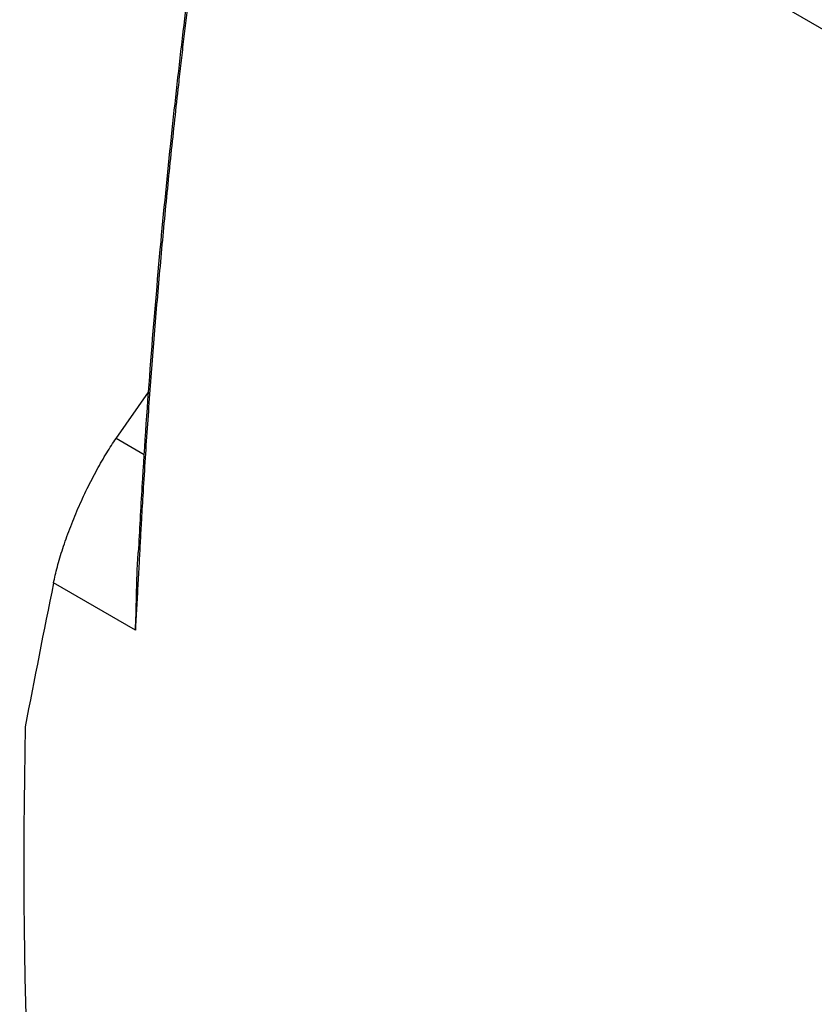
# Model space of a CAD drawing. Header units: millimetres. Extents: x 145 to 933, y -105 to 949.
# Tile 144 of 157: x 724 to 771, y 771 to 830. Entities that reach past the tile are written whole.
import ezdxf

# ---------------------------------------------------------------- set-up
doc = ezdxf.new("R2010")
doc.units = ezdxf.units.MM

msp = doc.modelspace()

# ---------------------------------------------------------------- linework, layer by layer
at = {"color": 7, "linetype": 'Continuous', "lineweight": 25}
for p, q in [((781.862, 824.033), (737.333, 849.739)), ((729.603, 805.213), (731.539, 807.986)), ((730.755, 793.719), (725.848, 796.553))]:
    msp.add_line(p, q, dxfattribs=at)
at = {"color": 8, "linetype": 'Continuous', "lineweight": 25}
msp.add_line((731.282, 804.244), (729.603, 805.213), dxfattribs=at)
at = {"color": 7, "linetype": 'Continuous', "lineweight": 25}
for points, knots in [([(776.097, 897.442), (774.7, 896.302), (772.006, 894.102), (768.132, 890.788), (764.567, 887.647), (761.311, 884.692), (758.361, 881.944), (755.713, 879.421), (753.367, 877.139), (751.319, 875.113), (749.567, 873.353), (748.168, 871.93), (747.089, 870.822), (746.299, 870.007), (745.62, 869.301), (745.008, 868.662), (744.389, 868.014), (743.715, 867.304), (742.834, 866.371), (741.947, 865.426), (741.113, 864.531), (740.434, 863.796), (739.696, 863.004), (739.043, 862.26), (738.62, 861.492), (738.292, 860.688), (738.123, 859.692), (737.904, 858.49), (737.68, 857.21), (737.398, 855.586), (737.057, 853.581), (736.539, 850.449), (735.885, 846.319), (735.124, 841.194), (734.366, 835.691), (733.627, 829.835), (732.912, 823.544), (732.241, 816.829), (731.637, 809.704), (731.207, 803.509), (731.001, 799.703), (730.93, 798.384)], [0, 0, 0, 0, 0.0484, 0.093377, 0.134934, 0.173068, 0.207776, 0.239053, 0.266895, 0.291295, 0.312247, 0.329745, 0.341685, 0.351218, 0.358343, 0.366364, 0.373673, 0.381024, 0.39116, 0.405854, 0.413324, 0.421587, 0.430642, 0.44031, 0.445351, 0.450588, 0.460247, 0.470591, 0.481527, 0.493055, 0.512363, 0.533132, 0.573847, 0.619211, 0.666324, 0.71758, 0.772976, 0.832513, 0.896191, 0.964014, 1, 1, 1, 1]), ([(738.274, 860.237), (738.195, 859.797), (738.039, 858.917), (737.808, 857.599), (737.581, 856.282), (737.358, 854.967), (737.137, 853.653), (736.921, 852.34), (736.708, 851.029), (736.498, 849.72), (736.292, 848.412), (736.09, 847.105), (735.891, 845.8), (735.696, 844.497), (735.504, 843.195), (735.316, 841.895), (735.131, 840.596), (734.95, 839.299), (734.773, 838.004), (734.599, 836.71), (734.428, 835.418), (734.261, 834.128), (734.098, 832.839), (733.938, 831.552), (733.782, 830.267), (733.629, 828.983), (733.48, 827.701), (733.225, 825.458), (732.879, 822.261), (732.467, 818.122), (732.092, 814.004), (731.756, 809.904), (731.456, 805.824), (731.247, 802.574), (731.114, 800.28), (731.04, 798.932), (730.973, 797.677), (730.903, 796.382), (730.83, 795.047), (730.78, 794.162), (730.755, 793.719)], [0, 0, 0, 0, 0.019269, 0.038535, 0.057799, 0.077059, 0.096317, 0.115571, 0.134823, 0.154072, 0.173318, 0.192561, 0.211801, 0.231038, 0.250273, 0.269504, 0.288733, 0.307959, 0.327181, 0.346401, 0.365618, 0.384833, 0.404044, 0.423252, 0.442458, 0.46166, 0.48086, 0.500057, 0.562602, 0.625104, 0.687565, 0.749983, 0.812496, 0.874957, 0.899962, 0.918718, 0.937476, 0.958331, 0.979172, 1, 1, 1, 1]), ([(725.848, 796.553), (725.909, 796.853), (725.985, 797.178), (726.17, 797.869), (726.279, 798.235), (726.527, 798.997), (726.666, 799.393), (726.972, 800.197), (727.138, 800.606), (727.49, 801.417), (727.675, 801.819), (728.057, 802.6), (728.253, 802.978), (728.646, 803.695), (728.843, 804.033), (729.23, 804.661), (729.42, 804.95), (729.603, 805.213)], [0, 0, 0, 0, 0.125, 0.125, 0.25, 0.25, 0.375, 0.375, 0.5, 0.5, 0.625, 0.625, 0.75, 0.75, 0.875, 0.875, 1, 1, 1, 1]), ([(730.755, 793.719), (730.765, 793.913), (730.785, 794.305), (730.805, 794.943), (730.821, 795.615), (730.838, 796.368), (730.864, 797.219), (730.892, 797.914), (730.923, 798.303), (730.93, 798.384)], [0, 0, 0, 0, 0.140313, 0.284113, 0.422068, 0.569761, 0.75369, 0.948248, 1, 1, 1, 1])]:
    msp.add_open_spline(points, degree=3, knots=knots, dxfattribs=at)
for points in [[(725.848, 796.553), (725.26, 793.66), (724.695, 790.788), (724.152, 787.937)], [(724.152, 787.937), (723.818, 771.711), (724.484, 756.035), (726.142, 741.068)]]:
    msp.add_open_spline(points, degree=3, dxfattribs=at)

doc.saveas('drawing.dxf')
